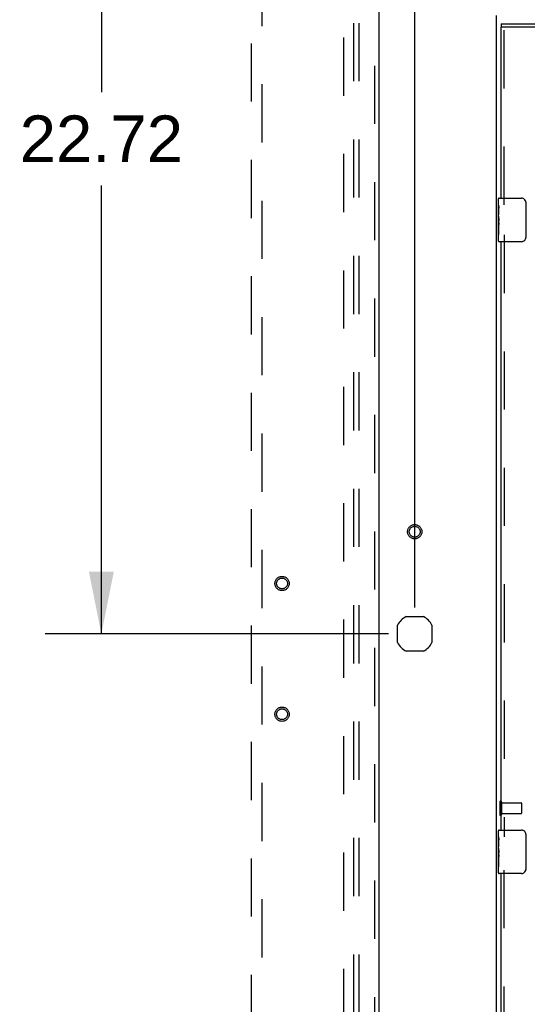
# Model space of a CAD drawing. Header units: inches. Extents: x 0 to 243, y 0 to 157.
# Tile 59 of 68: x 156 to 168, y 67 to 90. Entities that reach past the tile are written whole.
import ezdxf

# ---------------------------------------------------------------- set-up
doc = ezdxf.new("R2010")
doc.units = ezdxf.units.IN
doc.header["$LTSCALE"] = 13.357143
doc.header["$MEASUREMENT"] = 0
doc.linetypes.add('HIDDEN', pattern=[0.2, 0.1, -0.1])
doc.layers.get('0').update_dxf_attribs({"linetype": 'CONTINUOUS'})
for name, color, linetype in [('DEFAULT_2', 8, 'HIDDEN'), ('DIMENSIONS', 7, 'CONTINUOUS'), ('EXR_DOOR_ASSEMBLY', 7, 'CONTINUOUS'), ('MAIN_DOOR_ASSEMBLY', 7, 'CONTINUOUS'), ('SUBPANELS', 7, 'CONTINUOUS')]:
    doc.layers.add(name, color=color, linetype=linetype)
doc.styles.get("Standard").update_dxf_attribs({"font": 'arial.ttf'})
doc.dimstyles.new('DIMSTYLE_1', dxfattribs={"dimtxt": 1.071429, "dimasz": 1.428571, "dimexe": 0.09, "dimexo": 0.07, "dimgap": 0.0375, "dimtad": 0, "dimtih": 1, "dimtoh": 1, "dimzin": 4, "dimdsep": 46, "dimtxsty": 'Standard', "dimblk": '_FILLED', "dimblk1": '_FILLED', "dimblk2": '_FILLED', "dimcen": 0.09, "dimazin": 1, "dimtfac": 1, "dimtdec": 3, "dimtofl": 0, "dimtmove": 0, "dimatfit": 3, "dimldrblk": '_FILLED', "dimfxl": 0, "dimtolj": 1, "dimtzin": 4, "dimarcsym": 0})

# ---------------------------------------------------------------- blocks, each defined once
blk = doc.blocks.new('_FILLED')
at = {"color": 0, "linetype": 'ByBlock'}
blk.add_solid([(0, 0), (-1, 0.2), (-1, -0.2)], dxfattribs=at)
blk = doc.blocks.new('*D9')
at = {"layer": 'DIMENSIONS', "color": 2, "linetype": 'Continuous'}
for p, q in [((158.051, 98.408), (158.051, 88.12)), ((158.051, 75.689), (158.051, 85.977)), ((164.63, 75.689), (156.765, 75.689))]:
    blk.add_line(p, q, dxfattribs=at)
at = {"layer": 'DIMENSIONS', "color": 2, "linetype": 'Continuous', "xscale": 1.4285714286, "yscale": 1.4285714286, "zscale": 1.4285714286}
for p, rotation in [((158.051, 98.408), 90), ((158.051, 75.689), 270)]:
    blk.add_blockref('_FILLED', p, dxfattribs=dict(at, rotation=rotation))
at = {"layer": 'DIMENSIONS', "color": 2, "linetype": 'Continuous', "insert": (158.051, 87.584), "char_height": 1.0714, "width": 3.74403, "attachment_point": 2, "line_spacing_factor": 0.9}
blk.add_mtext('22.72', dxfattribs=at)
blk = doc.blocks.new('*D10')
at = {"layer": 'DIMENSIONS', "color": 2, "linetype": 'Continuous'}
for p, q in [((165.234, 76.293), (165.234, 103.951)), ((167.109, 99.158), (167.109, 103.951)), ((165.234, 102.666), (162.261, 102.666)), ((167.109, 102.666), (169.967, 102.666))]:
    blk.add_line(p, q, dxfattribs=at)
at = {"layer": 'DIMENSIONS', "color": 2, "linetype": 'Continuous', "xscale": 1.4285714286, "yscale": 1.4285714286, "zscale": 1.4285714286}
blk.add_blockref('_FILLED', (165.234, 102.666), dxfattribs=at)
at = {"layer": 'DIMENSIONS', "color": 2, "linetype": 'Continuous', "xscale": 1.4285714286, "yscale": 1.4285714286, "zscale": 1.4285714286, "rotation": 180}
blk.add_blockref('_FILLED', (167.109, 102.666), dxfattribs=at)
at = {"layer": 'DIMENSIONS', "color": 2, "linetype": 'Continuous', "insert": (161.726, 103.201), "char_height": 1.0714, "width": 2.91158, "attachment_point": 3, "line_spacing_factor": 0.9}
blk.add_mtext('1.88', dxfattribs=at)

msp = doc.modelspace()

# ---------------------------------------------------------------- linework, layer by layer
at = {"color": 3, "linetype": 'Continuous'}
msp.add_line((167.1095, 66.0009), (167.1095, 89.8749), dxfattribs=at)
at = {"color": 7, "linetype": 'Continuous'}
for p, q in [((165.0359, 76.0849), (165.4331, 76.0849)), ((164.8385, 75.4903), (164.8385, 75.8874)), ((165.6305, 75.8874), (165.6305, 75.4903)), ((165.4331, 75.2929), (165.0359, 75.2929))]:
    msp.add_line(p, q, dxfattribs=at)
for start, end in [(116.63185, 153.36815), (26.63185, 63.36815), (206.63185, 243.36815), (296.63185, 333.36815)]:
    msp.add_arc((165.2345, 75.6889), 0.443, start, end, dxfattribs=at)
at = {"layer": 'DEFAULT_2', "color": 8, "linetype": 'HIDDEN'}
for p, q in [((163.6095, 15.9079), (163.6095, 94.9078)), ((167.1845, 71.8299), (167.1845, 71.5459)), ((167.2275, 71.8299), (167.2275, 71.5459)), ((167.2275, 71.8119), (167.6745, 71.8119)), ((167.6845, 71.8019), (167.6845, 71.5739)), ((167.2275, 71.5639), (167.6745, 71.5639))]:
    msp.add_line(p, q, dxfattribs=at)
for radius in [0.1635, 0.124]:
    msp.add_circle((165.2345, 78.0329), radius, dxfattribs=at)
for centre, radius, start, end in [((167.206, 71.8299), 0.0215, 0, 180), ((167.6745, 71.8019), 0.01, 0, 90), ((167.206, 71.5459), 0.0215, 180, 360), ((167.6745, 71.5739), 0.01, 270, 360)]:
    msp.add_arc(centre, radius, start, end, dxfattribs=at)
at = {"layer": 'EXR_DOOR_ASSEMBLY', "color": 3, "linetype": 'Continuous'}
for p, q in [((167.214, 89.6879), (181.914, 89.6879)), ((167.214, 85.6879), (167.214, 89.6129)), ((167.214, 71.1879), (167.214, 84.6879)), ((167.214, 66.2629), (167.214, 70.1879))]:
    msp.add_line(p, q, dxfattribs=at)
at = {"layer": 'EXR_DOOR_ASSEMBLY', "color": 7, "linetype": 'Continuous'}
for p, q in [((167.214, 89.6879), (167.214, 89.6129)), ((167.154, 85.5289), (167.154, 85.6729)), ((167.169, 85.6879), (167.679, 85.6879)), ((167.154, 85.2729), (167.154, 85.5257)), ((167.1629, 85.4708), (167.154, 85.4708)), ((167.164, 85.303), (167.164, 85.4598)), ((167.7789, 85.5879), (167.7789, 84.7879)), ((167.154, 85.303), (167.164, 85.303)), ((167.154, 84.7029), (167.154, 85.2705)), ((167.1568, 85.2402), (167.154, 85.2402)), ((167.154, 85.1084), (167.1632, 85.1084)), ((167.154, 85.0724), (167.164, 85.0724)), ((167.154, 85.0095), (167.164, 85.0095)), ((167.164, 85.1194), (167.164, 85.1723)), ((167.164, 84.842), (167.164, 85.0724)), ((167.154, 84.842), (167.164, 84.842)), ((167.679, 84.6879), (167.169, 84.6879)), ((167.154, 71.0289), (167.154, 71.1729)), ((167.169, 71.1879), (167.679, 71.1879)), ((167.154, 70.7729), (167.154, 71.0257)), ((167.1629, 70.9708), (167.154, 70.9708)), ((167.164, 70.803), (167.164, 70.9598)), ((167.7789, 71.0879), (167.7789, 70.2879)), ((167.154, 70.803), (167.164, 70.803)), ((167.154, 70.2029), (167.154, 70.7705)), ((167.1568, 70.7402), (167.154, 70.7402)), ((167.154, 70.6084), (167.1632, 70.6084)), ((167.154, 70.5724), (167.164, 70.5724)), ((167.154, 70.5095), (167.164, 70.5095)), ((167.164, 70.6194), (167.164, 70.6723)), ((167.164, 70.342), (167.164, 70.5724)), ((167.154, 70.342), (167.164, 70.342)), ((167.679, 70.1879), (167.169, 70.1879))]:
    msp.add_line(p, q, dxfattribs=at)
at = {"layer": 'EXR_DOOR_ASSEMBLY', "color": 8, "linetype": 'HIDDEN'}
for p, q in [((181.914, 89.6129), (167.214, 89.6129)), ((167.289, 85.5329), (167.289, 89.6129)), ((167.289, 84.8429), (167.289, 71.0329)), ((167.289, 66.2629), (167.289, 70.3429))]:
    msp.add_line(p, q, dxfattribs=at)
at = {"layer": 'EXR_DOOR_ASSEMBLY', "color": 7, "linetype": 'Continuous'}
for points in [[(167.154, 85.5289), (167.1542, 85.5255), (167.1547, 85.5212), (167.1556, 85.5161), (167.1567, 85.51), (167.158, 85.503), (167.1594, 85.4953), (167.1608, 85.487), (167.1621, 85.4783)], [(167.1621, 85.4783), (167.1631, 85.4692), (167.164, 85.4598)], [(167.7722, 85.624), (167.7742, 85.6183), (167.7759, 85.6125), (167.7772, 85.6065), (167.7781, 85.6004), (167.7787, 85.5942), (167.7789, 85.5879)], [(167.154, 85.2729), (167.1542, 85.2658), (167.1547, 85.2581), (167.1556, 85.2498), (167.1566, 85.2411)], [(167.1566, 85.2411), (167.1601, 85.2142), (167.1611, 85.2052), (167.1621, 85.1965), (167.1629, 85.188), (167.1635, 85.18), (167.164, 85.1723)], [(167.164, 85.1194), (167.1636, 85.1132), (167.1631, 85.1071), (167.1626, 85.101), (167.162, 85.095), (167.1614, 85.0892), (167.1608, 85.0834)], [(167.7789, 84.7879), (167.7787, 84.7816), (167.7781, 84.7753), (167.7772, 84.7692), (167.7759, 84.7632), (167.7742, 84.7574), (167.7722, 84.7517)], [(167.154, 71.0289), (167.1542, 71.0255), (167.1547, 71.0212), (167.1556, 71.0161), (167.1567, 71.01), (167.158, 71.003), (167.1594, 70.9953), (167.1608, 70.987), (167.1621, 70.9783)], [(167.1621, 70.9783), (167.1631, 70.9692), (167.164, 70.9598)], [(167.7722, 71.124), (167.7742, 71.1183), (167.7759, 71.1125), (167.7772, 71.1065), (167.7781, 71.1004), (167.7787, 71.0942), (167.7789, 71.0879)], [(167.154, 70.7729), (167.1542, 70.7658), (167.1547, 70.7581), (167.1556, 70.7498), (167.1566, 70.7411)], [(167.1566, 70.7411), (167.1601, 70.7142), (167.1611, 70.7052), (167.1621, 70.6965), (167.1629, 70.688), (167.1635, 70.68), (167.164, 70.6723)], [(167.164, 70.6194), (167.1636, 70.6132), (167.1631, 70.6071), (167.1626, 70.601), (167.162, 70.595), (167.1614, 70.5892), (167.1608, 70.5834)], [(167.7789, 70.2879), (167.7787, 70.2816), (167.7781, 70.2753), (167.7772, 70.2692), (167.7759, 70.2632), (167.7742, 70.2574), (167.7722, 70.2517)]]:
    msp.add_lwpolyline(points, dxfattribs=at)
for centre, radius, start, end in [((167.169, 85.6729), 0.015, 90, 180), ((167.679, 85.5879), 0.1, 21.19986, 90), ((167.679, 84.7879), 0.1, 270, 338.79459), ((167.169, 84.7029), 0.015, 180, 270), ((167.169, 71.1729), 0.015, 90, 180), ((167.679, 71.0879), 0.1, 21.19986, 90), ((167.169, 70.2029), 0.015, 180, 270), ((167.679, 70.2879), 0.1, 270, 338.79459)]:
    msp.add_arc(centre, radius, start, end, dxfattribs=at)
for centre in [(167.354, 85.1058), (167.354, 70.6058)]:
    msp.add_ellipse(centre, major_axis=(0.2, 0), ratio=0.4328081, start_param=-3.1415927, end_param=-2.8797758, dxfattribs=at)
at = {"layer": 'MAIN_DOOR_ASSEMBLY', "color": 8, "linetype": 'HIDDEN'}
for p, q in [((164.318, 15.2619), (164.318, 95.5539)), ((161.4845, 94.5804), (161.4845, 57.5786)), ((161.7345, 57.5786), (161.7345, 94.5804))]:
    msp.add_line(p, q, dxfattribs=at)
at = {"layer": 'MAIN_DOOR_ASSEMBLY', "color": 3, "linetype": 'Continuous'}
msp.add_line((164.422, 15.2619), (164.422, 95.5539), dxfattribs=at)
at = {"layer": 'MAIN_DOOR_ASSEMBLY', "color": 8, "linetype": 'HIDDEN'}
for centre, radius in [((162.193, 76.8449), 0.1635), ((162.193, 76.8449), 0.124), ((162.193, 73.8449), 0.1635), ((162.193, 73.8449), 0.124)]:
    msp.add_circle(centre, radius, dxfattribs=at)
at = {"layer": 'SUBPANELS', "color": 8, "linetype": 'HIDDEN'}
for p, q in [((163.8282, 92.3766), (163.8282, 18.4391)), ((163.9532, 92.3766), (163.9532, 18.4391))]:
    msp.add_line(p, q, dxfattribs=at)

# ---------------------------------------------------------------- dimensions: what is measured, and where the dimension line sits
at = {"layer": 'DIMENSIONS', "color": 2, "linetype": 'Continuous'}
for base, p1, p2, angle, picture, middle in [((165.2344735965, 102.6656213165), (167.1094735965, 99.0878548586), (165.2344735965, 76.2228548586), 180, '*D10', (160.3142333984, 102.6596435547)), ((158.0508, 75.6889), (166.922, 98.4079), (164.7005, 75.6889), 270, '*D9', (158.0306, 87.0503))]:
    dim = msp.add_linear_dim(base=base, p1=p1, p2=p2, angle=angle, dimstyle='DIMSTYLE_1', dxfattribs=at)
    dim.commit()
    dim.dimension.update_dxf_attribs({"geometry": picture, "text_midpoint": middle, "dimtype": 160})

doc.saveas('drawing.dxf')
